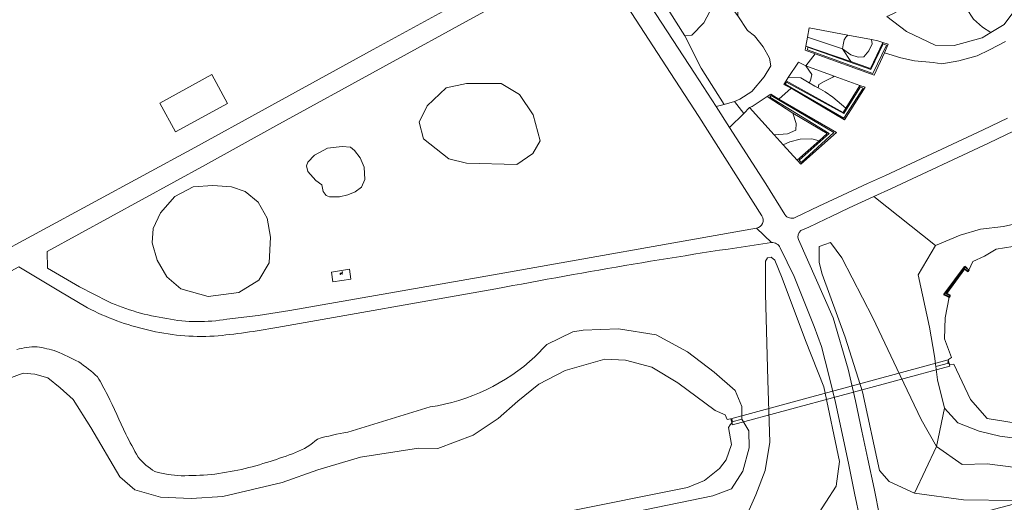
# Model space of a CAD drawing. Header units: metres. Extents: x 237319 to 238937, y 510065 to 511489.
# Tile 15 of 176: x 237911 to 238033, y 510656 to 510716. Entities that reach past the tile are written whole.
import ezdxf

# ---------------------------------------------------------------- set-up
doc = ezdxf.new("R2010")
doc.units = ezdxf.units.M
for name, color, linetype, lineweight in [('B-WE-FV-GELEIDING_WILDRASTER-G', 252, 'Continuous', 18), ('B-WE-GK-KADEMUUR-GV', 252, 'Continuous', 35), ('B-WE-GR-BEPLANTING_CULTUUR_HEESTERS-GV', 252, 'Continuous', 18), ('B-WE-GR-BEPLANTING_CULTUUR_ROOS-GV', 252, 'Continuous', 18), ('B-WE-GR-BEPLANTING_CULTUUR_VASTE PLANTENVAK-GV', 252, 'Continuous', 18), ('B-WE-GR-HAAG-GV', 252, 'Continuous', 13), ('B-WE-IE-MEUBILAIR_WEGMEUBILAIR-S', 252, 'Continuous', 25), ('B-WE-KW-KUNSTWERK_DUIKER-GV', 252, 'Continuous', 18), ('B-WE-OG-TERREIN_BEGROEID-GV', 252, 'Continuous', 18), ('B-WE-OG-TERREIN_OEVER-GV', 252, 'Continuous', 18), ('B-WE-OG-TERREIN_ONBEGROEID_STRAND-GV', 252, 'Continuous', 18), ('B-WE-OG-WATER_SLOOT-GV', 252, 'Continuous', 18), ('B-WE-VH-GESLOTENVERHARDING-GV', 252, 'Continuous', 18), ('B-WE-VH-HALFVERHARDING_GRAVEL-GV', 252, 'Continuous', 18), ('B-WE-VH-ONVERHARD-GV', 252, 'Continuous', 18), ('B-WE-VH-OPENVERHARDING_TEGEL-GV', 252, 'Continuous', 18)]:
    doc.layers.add(name, color=color, linetype=linetype, lineweight=lineweight)

# ---------------------------------------------------------------- blocks, each defined once
blk = doc.blocks.new('SIE-WEG_ZITBANK-SO')
at = {"color": 0, "linetype": 'ByBlock', "lineweight": 18}
blk.add_lwpolyline([(-0.9, -1.6), (-0.9, -0.2), (1.1, -0.2), (1.1, -1.6), (1.3, -1.6), (1.3, -0.2), (1.5, 1.8), (1.3, 1.8), (1.1, 0), (-1.1, 0), (-1.1, -1.6)], close=True, dxfattribs=at)
blk = doc.blocks.new('bgt-2025')
at = {"layer": 'B-WE-GK-KADEMUUR-GV', "flags": 128}
blk.add_lwpolyline([(238028.017, 510685.153), (238027.875, 510684.963), (238025.588, 510681.898), (238025.446, 510681.708), (238025.812, 510681.52), (238026.106, 510681.368), (238026.208, 510681.558), (238025.749, 510681.81), (238028.006, 510684.873), (238028.422, 510684.549), (238028.544, 510684.697), (238028.281, 510684.925)], close=True, dxfattribs=at)
at = {"layer": 'B-WE-GR-BEPLANTING_CULTUUR_HEESTERS-GV', "flags": 128}
blk.add_lwpolyline([(238029.119, 510715.706), (238030.236, 510714.691), (238031.252, 510714.047), (238032.891, 510715.033), (238034.454, 510717.133)], dxfattribs=at)
for points in [[(238018.414, 510716.042), (238020.821, 510714.171), (238024.388, 510712.502), (238026.733, 510712.461), (238030.188, 510713.407), (238031.252, 510714.047), (238030.236, 510714.691), (238029.119, 510715.706), (238028.239, 510717.026), (238027.494, 510718.719), (238026.14, 510719.701), (238024.514, 510720.073), (238023.6, 510720.141), (238022.788, 510719.531), (238021.738, 510717.805), (238020.451, 510717.06), (238019.063, 510716.316)], [(237999.956, 510716.125), (237998.925, 510717.456), (237997.711, 510717.872), (237996.844, 510717.282), (237995.769, 510715.236), (237994.277, 510713.711), (237993.429, 510713.651), (237995.428, 510709.655), (237998.287, 510705.177), (237999.582, 510705.527), (238000.205, 510705.838), (238001.701, 510706.761), (238003.219, 510708.564), (238004.039, 510709.938), (238003.89, 510710.879), (238003.089, 510712.295), (238002.022, 510713.651), (238001.164, 510714.287)], [(238008.392, 510712.384), (238008.305, 510711.89), (238009.519, 510711.423), (238016.845, 510708.797), (238018.118, 510711.557), (238018.55, 510712.626), (238017.913, 510712.821), (238016.385, 510709.616), (238013.924, 510710.468)], [(238008.57, 510711.912), (238016.649, 510708.996), (238018.365, 510712.493), (238017.955, 510712.638), (238016.411, 510709.471), (238008.623, 510712.229)], [(238008.57, 510711.912), (238008.623, 510712.229), (238016.411, 510709.471), (238017.955, 510712.638), (238018.365, 510712.493), (238016.649, 510708.996)], [(238005.954, 510708.084), (238005.663, 510707.643), (238006.586, 510707.172), (238013.152, 510703.259), (238015.732, 510707.286), (238015.061, 510707.517), (238013.345, 510704.716), (238013.005, 510704.161)], [(238015.125, 510707.324), (238015.468, 510707.179), (238013.097, 510703.453), (238005.815, 510707.666), (238005.999, 510707.93), (238013.071, 510704.033)], [(238015.125, 510707.324), (238013.071, 510704.033), (238005.999, 510707.93), (238005.815, 510707.666), (238013.097, 510703.453), (238015.468, 510707.179)], [(238005.023, 510705.815), (238004.042, 510706.454), (238003.59, 510706.151), (238006.781, 510704.072), (238011.036, 510701.56), (238010.035, 510700.68), (238007.305, 510698.281), (238007.754, 510697.785), (238012.152, 510701.686)], [(238004.102, 510706.272), (238011.825, 510701.685), (238007.819, 510698.011), (238007.549, 510698.302), (238011.265, 510701.56), (238003.936, 510706.064)], [(238004.102, 510706.272), (238003.936, 510706.064), (238011.265, 510701.56), (238007.549, 510698.302), (238007.819, 510698.011), (238011.825, 510701.685)]]:
    blk.add_lwpolyline(points, close=True, dxfattribs=at)
at = {"layer": 'B-WE-GR-BEPLANTING_CULTUUR_ROOS-GV', "flags": 128}
for points in [[(237993.429, 510713.651), (237994.277, 510713.711), (237995.769, 510715.236), (237996.844, 510717.282), (237997.711, 510717.872), (237998.925, 510717.456), (237999.956, 510716.125), (238000.061, 510718.802), (237999.472, 510721.744), (237998.644, 510723.021), (237997.504, 510723.642), (237996.814, 510724.091), (237995.614, 510724.623), (237995.428, 510724.393), (237994.874, 510723.497), (237994.126, 510722.278), (237993.081, 510721.511), (237991.823, 510721.106), (237990.224, 510720.829), (237989.011, 510720.434), (237990.8, 510717.805)], [(238004.452, 510701.43), (238006.095, 510701.519), (238007.133, 510701.996), (238007.196, 510702.826), (238006.781, 510704.072), (238003.59, 510706.151), (238001.767, 510704.928), (238001.407, 510704.791)]]:
    blk.add_lwpolyline(points, close=True, dxfattribs=at)
at = {"layer": 'B-WE-GR-BEPLANTING_CULTUUR_VASTE PLANTENVAK-GV', "flags": 128}
for points in [[(238012.926, 510712.031), (238012.992, 510712.532), (238013.124, 510713.139), (238013.322, 510713.483), (238013.577, 510713.725), (238008.791, 510714.641), (238008.584, 510713.468)], [(238016.489, 510713.167), (238013.577, 510713.725), (238013.322, 510713.483), (238013.124, 510713.139), (238012.992, 510712.532), (238012.926, 510712.031), (238013.93, 510711.292), (238014.867, 510710.988), (238015.54, 510711.028), (238016.187, 510711.767), (238016.569, 510712.638)], [(238008.584, 510713.468), (238008.392, 510712.384), (238013.924, 510710.468), (238012.926, 510712.031)], [(238012.926, 510712.031), (238013.924, 510710.468), (238016.385, 510709.616), (238017.913, 510712.821), (238017.275, 510713.017), (238016.489, 510713.167), (238016.569, 510712.638), (238016.187, 510711.767), (238015.54, 510711.028), (238014.867, 510710.988), (238013.93, 510711.292)], [(238008.8, 510707.844), (238008.978, 510708.104), (238009.124, 510708.88), (238008.401, 510709.932), (238007.46, 510710.368), (238006.214, 510708.479), (238007.782, 510708.44)], [(238008.401, 510709.932), (238009.124, 510708.88), (238008.978, 510708.104), (238008.8, 510707.844), (238009.502, 510707.433), (238009.899, 510707.212), (238010.005, 510707.622), (238010.656, 510707.999), (238011.705, 510708.523), (238011.876, 510708.672)], [(238005.954, 510708.084), (238013.005, 510704.161), (238013.345, 510704.716), (238011.705, 510706.07), (238010.782, 510706.72), (238009.899, 510707.212), (238009.502, 510707.433), (238008.8, 510707.844), (238007.782, 510708.44), (238006.214, 510708.479)], [(238013.345, 510704.716), (238015.061, 510707.517), (238011.876, 510708.672), (238011.705, 510708.523), (238010.656, 510707.999), (238010.005, 510707.622), (238009.899, 510707.212), (238010.782, 510706.72), (238011.705, 510706.07)], [(238005.585, 510700.179), (238006.414, 510700.557), (238007.673, 510700.872), (238009.124, 510700.927), (238010.035, 510700.68), (238011.036, 510701.56), (238006.781, 510704.072), (238007.196, 510702.826), (238007.133, 510701.996), (238006.095, 510701.519), (238004.452, 510701.43)], [(238007.305, 510698.281), (238010.035, 510700.68), (238009.124, 510700.927), (238007.673, 510700.872), (238006.414, 510700.557), (238005.585, 510700.179)]]:
    blk.add_lwpolyline(points, close=True, dxfattribs=at)
at = {"layer": 'B-WE-GR-HAAG-GV', "flags": 128}
for points in [[(238008.57, 510711.912), (238016.649, 510708.996), (238018.365, 510712.493), (238017.955, 510712.638), (238016.411, 510709.471), (238008.623, 510712.229)], [(238015.125, 510707.324), (238013.071, 510704.033), (238005.999, 510707.93), (238005.815, 510707.666), (238013.097, 510703.453), (238015.468, 510707.179)], [(238004.102, 510706.272), (238003.936, 510706.064), (238011.265, 510701.56), (238007.549, 510698.302), (238007.819, 510698.011), (238011.825, 510701.685)]]:
    blk.add_lwpolyline(points, close=True, dxfattribs=at)
at = {"layer": 'B-WE-KW-KUNSTWERK_DUIKER-GV', "flags": 128}
blk.add_lwpolyline([(237999.308, 510665.576), (238026.194, 510672.84), (238025.986, 510673.612), (237999.1, 510666.348)], close=True, dxfattribs=at)
at = {"layer": 'B-WE-OG-TERREIN_BEGROEID-GV', "flags": 128}
for points in [[(238034.142, 510701.896), (238030.978, 510700.369), (238018.961, 510694.789), (238016.797, 510693.804), (238024.401, 510687.735), (238027.452, 510689.015), (238029.989, 510689.755), (238032.831, 510690.099), (238037.015, 510691.044)], [(237986.895, 510720.91), (237987.87, 510719.414), (237994.612, 510709.031), (237997.277, 510704.904), (237998.287, 510705.177), (237995.428, 510709.655), (237993.429, 510713.651), (237990.8, 510717.805), (237989.011, 510720.434), (237987.591, 510723.064), (237987.433, 510725.693), (237988.854, 510726.763), (237999.373, 510733.967), (238002.897, 510735.86), (238004.791, 510736.018), (238007.105, 510737.017), (238009.156, 510739.436), (238011.26, 510741.381), (238013.942, 510742.643), (238015.678, 510742.381), (238017.045, 510741.697)], [(238036.093, 510663.694), (238032.364, 510664.179), (238029.792, 510664.802), (238027.154, 510665.832), (238025.54, 510667.638), (238024.546, 510662.94), (238027.691, 510660.705), (238030.788, 510660.788), (238036.267, 510660.09)], [(237863.826, 510662.582), (237864.533, 510662.989), (237866.441, 510663.992), (237873.245, 510667.671), (237881.723, 510672.177), (237932.857, 510699.862), (237941.563, 510704.643), (237954.886, 510711.972), (237966.248, 510718.172), (237977.859, 510724.524)], [(237979.067, 510722.347), (237967.689, 510716.125), (237956.104, 510709.772), (237942.859, 510702.504), (237934.155, 510697.704), (237914.608, 510687.021), (237914.644, 510684.944), (237918.606, 510682.653), (237922.12, 510680.827)], [(237995.168, 510703.665), (237992.24, 510708.183), (237985.719, 510718.21), (237984.824, 510719.557), (237983.677, 510721.234)], [(238007.079, 510691.201), (238010.005, 510692.611), (238012.909, 510693.952), (238016.001, 510695.391), (238018.21, 510696.399), (238030.304, 510702.018), (238033.325, 510703.46)], [(238033.076, 510712.956), (238031.081, 510711.928), (238029.559, 510711.188), (238027.276, 510710.55), (238025.199, 510710.201), (238024.104, 510710.343), (238021.8, 510710.549), (238020.134, 510710.919), (238018.118, 510711.557), (238016.845, 510708.797), (238009.519, 510711.423), (238008.401, 510709.932), (238011.876, 510708.672), (238015.061, 510707.517), (238015.732, 510707.286), (238013.152, 510703.259), (238006.586, 510707.172), (238005.023, 510705.815)], [(238005.023, 510705.815), (238012.152, 510701.686), (238007.754, 510697.785), (238007.305, 510698.281), (238005.585, 510700.179), (238004.452, 510701.43), (238001.407, 510704.791), (238000.699, 510704.067), (237998.955, 510702.305), (238003.437, 510695.366), (238005.796, 510691.574)], [(238002.946, 510691.4), (237995.168, 510703.665)], [(238014.502, 510668.564), (238015.309, 510664.816), (238016.047, 510661.337), (238016.816, 510657.728), (238017.532, 510654.195), (238018.111, 510651.589), (238034.044, 510655.806)], [(238034.079, 510656.254), (238027.876, 510656.353), (238021.809, 510657.141), (238018.684, 510658.596), (238017.501, 510659.96), (238015.373, 510669.674), (238013.249, 510676.423), (238010.397, 510684.184), (238010.013, 510685.653), (238010.013, 510687.607), (238011.431, 510688.106), (238012.811, 510686.228), (238016.65, 510678.801), (238019.644, 510672.542), (238022.622, 510666.239), (238024.546, 510662.94), (238025.54, 510667.638), (238024.656, 510671.149), (238024.457, 510672.791), (238024.3, 510674.089), (238023.685, 510677.642), (238022.271, 510684.121), (238024.401, 510687.735), (238016.797, 510693.804), (238013.757, 510692.387), (238011.521, 510691.327), (238010.81, 510690.99), (238008.754, 510690.026), (238007.754, 510689.595)], [(237936.822, 510678.66), (237940.688, 510679.082), (237944.58, 510679.724), (237969.776, 510684.135), (238002.275, 510689.88)], [(238007.472, 510688.47), (238011.761, 510678.796), (238013.61, 510672.454), (238014.502, 510668.564)], [(237999.846, 510651.67), (238002.212, 510656.97), (238003.353, 510659.971), (238003.941, 510663.463), (238003.69, 510671.129), (238003.399, 510681.762), (238003.401, 510685.811), (238003.627, 510686.233), (238004.093, 510686.323), (238004.56, 510685.932), (238005.461, 510683.698), (238008.345, 510676.03), (238010.601, 510670.29), (238012.55, 510661.06), (238012.135, 510658.009), (238009.595, 510654.062)], [(238015.093, 510653.868), (238014.409, 510657.145), (238013.684, 510660.663), (238012.856, 510664.528), (238012.038, 510668.337), (238011.236, 510671.716), (238010.332, 510675.278), (238009.43, 510677.741), (238006.92, 510683.929), (238005.2, 510687.467)], [(238009.595, 510654.062), (238012.135, 510658.009), (238012.55, 510661.06), (238010.601, 510670.29), (238008.345, 510676.03), (238005.461, 510683.698), (238004.56, 510685.932), (238004.093, 510686.323), (238003.627, 510686.233), (238003.401, 510685.811), (238003.399, 510681.762), (238003.69, 510671.129), (238003.941, 510663.463), (238003.353, 510659.971), (238002.212, 510656.97), (237999.846, 510651.67)], [(237919.568, 510680.063), (237916.042, 510682.155), (237911.08, 510685.106), (237901.465, 510679.894), (237890.541, 510674.079), (237882.951, 510670.011), (237874.463, 510665.503), (237872.814, 510664.615), (237878.764, 510657.249)], [(237970.055, 510682.383), (237942.967, 510677.617)], [(237974.892, 510674.009), (237976.367, 510675.511), (237979.588, 510677.082), (237980.845, 510677.278), (237985.205, 510677.435), (237989.879, 510676.729), (237993.768, 510674.608), (237997.068, 510672.095), (237999.66, 510669.857), (238000.485, 510667.87), (238000.463, 510666.301), (238001.334, 510664.846), (238001.364, 510662.748), (238000.605, 510659.878), (237999.173, 510657.683), (237996.903, 510656.819), (237985.674, 510654.525), (237960.562, 510650.158)], [(238036.267, 510660.09), (238030.788, 510660.788), (238027.691, 510660.705), (238024.546, 510662.94), (238021.809, 510657.141), (238027.876, 510656.353), (238034.079, 510656.254)], [(237951.763, 510664.708), (237961.928, 510667.805)]]:
    blk.add_lwpolyline(points, dxfattribs=at)
for points in [[(237928.509, 510705.33), (237934.948, 510708.868), (237936.88, 510705.266), (237930.441, 510701.793)], [(237963.937, 510707.227), (237966.443, 510707.76), (237970.709, 510707.76), (237973.001, 510706.374), (237974.681, 510703.869), (237975.524, 510700.668), (237974.617, 510699.122), (237972.671, 510697.736), (237966.432, 510697.922), (237964.246, 510698.429), (237961.127, 510700.908), (237960.594, 510702.987), (237961.554, 510705.012)], [(237951.045, 510699.972), (237952.086, 510699.892), (237952.594, 510699.465), (237953.288, 510698.584), (237953.769, 510697.409), (237953.849, 510695.914), (237953.448, 510694.953), (237952.674, 510694.366), (237951.766, 510694.019), (237950.724, 510693.752), (237949.496, 510693.752), (237949.096, 510693.912), (237948.695, 510694.419), (237948.535, 510695.22), (237947.814, 510695.781), (237946.799, 510696.902), (237946.666, 510697.569), (237946.799, 510698.05), (237947.627, 510698.904), (237949.256, 510699.758)], [(237932.663, 510694.986), (237935.07, 510695.174), (237937.37, 510694.986), (237939.055, 510694.398), (237940.686, 510693.088), (237941.783, 510691.11), (237942.184, 510688.757), (237942.05, 510685.602), (237940.767, 510683.463), (237938.306, 510681.938), (237934.482, 510681.43), (237931.112, 510682.393), (237929.4, 510683.864), (237928.197, 510685.922), (237927.582, 510688.088), (237927.689, 510689.853), (237928.598, 510691.778), (237930.39, 510693.783)], [(238024.546, 510662.94), (238022.622, 510666.239), (238019.644, 510672.542), (238016.65, 510678.801), (238012.811, 510686.228), (238011.431, 510688.106), (238010.013, 510687.607), (238010.013, 510685.653), (238010.397, 510684.184), (238013.249, 510676.423), (238015.373, 510669.674), (238017.501, 510659.96), (238018.684, 510658.596), (238021.809, 510657.141)], [(237949.734, 510684.454), (237951.957, 510684.804), (237952.147, 510683.597), (237949.924, 510683.247)]]:
    blk.add_lwpolyline(points, close=True, dxfattribs=at)
at = {"layer": 'B-WE-OG-TERREIN_BEGROEID-GV'}
for points in [[(238002.275, 510689.88, 0.5335493), (238002.946, 510691.4)], [(238005.796, 510691.574, 0.3827499), (238007.079, 510691.201)], [(238007.754, 510689.595, 0.3163947), (238007.472, 510688.47)], [(238004.124, 510688.099, 0.0117974), (237970.055, 510682.383)], [(238005.2, 510687.467, 0.3499103), (238004.124, 510688.099)], [(237926.988, 510677.333, -0.065788), (237919.568, 510680.063)], [(237922.12, 510680.827, 0.069607), (237929.374, 510678.726)], [(237929.374, 510678.726, 0.0937162), (237936.822, 510678.66)], [(237935.238, 510676.553, -0.0751445), (237926.988, 510677.333)], [(237942.967, 510677.617, -0.0235467), (237935.238, 510676.553)], [(237910.835, 510674.888, -0.0633968), (237913.341, 510675.249)], [(237913.341, 510675.249, -0.0390753), (237915.741, 510674.663)], [(237915.741, 510674.663, -0.0217474), (237918.495, 510673.365)], [(237961.928, 510667.805, 0.1510633), (237974.892, 510674.009)], [(237918.495, 510673.365, -0.0376079), (237920.826, 510671.519)], [(237920.826, 510671.519, -0.0183275), (237922.043, 510669.291)], [(237922.043, 510669.291, -0.0069487), (237924.306, 510664.456)], [(237924.306, 510664.456, 0.011318), (237925.845, 510661.608)], [(237945.308, 510662.178, 0.094923), (237948.004, 510663.844)], [(237948.004, 510663.844, -0.0254768), (237951.763, 510664.708)], [(237925.845, 510661.608, 0.0815958), (237927.925, 510659.829)], [(237942.144, 510661.063, 0.0104666), (237945.308, 510662.178)], [(237938.634, 510660.073, 0.0091893), (237942.144, 510661.063)], [(237927.925, 510659.829, 0.0544976), (237931.174, 510659.304)], [(237931.174, 510659.304, 0.0108563), (237934.86, 510659.45)], [(237934.86, 510659.45, 0.011347), (237938.634, 510660.073)]]:
    blk.add_lwpolyline(points, format="xyb", dxfattribs=at)
at = {"layer": 'B-WE-OG-TERREIN_OEVER-GV', "flags": 128}
for points in [[(238037.015, 510691.044), (238032.831, 510690.099), (238029.989, 510689.755), (238027.452, 510689.015), (238024.401, 510687.735), (238022.271, 510684.121), (238023.685, 510677.642), (238024.3, 510674.089), (238024.457, 510672.791), (238026.024, 510673.231), (238025.949, 510673.317), (238026.001, 510673.645), (238026.399, 510673.904), (238025.535, 510676.201), (238025.621, 510678.826), (238026.106, 510681.368), (238025.812, 510681.52), (238025.446, 510681.708), (238025.588, 510681.898), (238027.875, 510684.963), (238028.017, 510685.153), (238028.281, 510684.925), (238028.544, 510684.697), (238029.032, 510685.775), (238030.464, 510686.446), (238031.896, 510687.296), (238033.955, 510687.609)], [(238035.392, 510665.618), (238030.802, 510666.394), (238028.755, 510668.724), (238026.658, 510673.075), (238026.174, 510673.058), (238026.024, 510673.231), (238024.457, 510672.791), (238024.656, 510671.149), (238025.54, 510667.638), (238027.154, 510665.832), (238029.792, 510664.802), (238032.364, 510664.179), (238036.093, 510663.694)], [(237906.367, 510670.048), (237911.614, 510671.97), (237913.056, 510671.85), (237914.674, 510671.397), (237916.196, 510670.156), (237917.798, 510668.714), (237920.001, 510665.27), (237923.566, 510659.184), (237925.448, 510657.582), (237928.613, 510656.661), (237932.418, 510656.501), (237936.303, 510656.741), (237943.657, 510658.468), (237948.063, 510660.03), (237953.35, 510661.591), (237960.48, 510662.713), (237962.883, 510662.673), (237967.269, 510664.319), (237970.353, 510666.361), (237972.797, 510668.524), (237975.36, 510670.606), (237978.645, 510672.288), (237983.531, 510673.689), (237986.095, 510673.569), (237989.339, 510672.728), (237992.543, 510670.766), (237997.167, 510667.35), (237998.392, 510666.841), (237998.676, 510666.253), (237999.068, 510666.351), (237999.254, 510666.194), (237999.261, 510665.971), (238000.463, 510666.301), (238000.485, 510667.87), (237999.66, 510669.857), (237997.068, 510672.095), (237993.768, 510674.608), (237989.879, 510676.729), (237985.205, 510677.435), (237980.845, 510677.278), (237979.588, 510677.082), (237976.367, 510675.511), (237974.892, 510674.009)], [(237961.928, 510667.805), (237951.763, 510664.708)], [(237985.674, 510654.525), (237996.903, 510656.819), (237999.173, 510657.683), (238000.605, 510659.878), (238001.364, 510662.748), (238001.334, 510664.846), (238000.463, 510666.301), (237999.261, 510665.971), (237999.264, 510665.89), (237999.019, 510665.606), (237998.835, 510665.28), (237999.193, 510663.171), (237998.517, 510661.262), (237997.721, 510660.188), (237995.851, 510658.716), (237993.742, 510657.841), (237978.361, 510654.782)]]:
    blk.add_lwpolyline(points, dxfattribs=at)
at = {"layer": 'B-WE-OG-TERREIN_OEVER-GV'}
for points in [[(237913.341, 510675.249, 0.0633968), (237910.835, 510674.888)], [(237915.741, 510674.663, 0.0390753), (237913.341, 510675.249)], [(237918.495, 510673.365, 0.0217474), (237915.741, 510674.663)], [(237974.892, 510674.009, -0.1510633), (237961.928, 510667.805)], [(237920.826, 510671.519, 0.0376079), (237918.495, 510673.365)], [(237922.043, 510669.291, 0.0183275), (237920.826, 510671.519)], [(237924.306, 510664.456, 0.0069487), (237922.043, 510669.291)], [(237925.845, 510661.608, -0.011318), (237924.306, 510664.456)], [(237948.004, 510663.844, -0.094923), (237945.308, 510662.178)], [(237951.763, 510664.708, 0.0254768), (237948.004, 510663.844)], [(237927.925, 510659.829, -0.0815958), (237925.845, 510661.608)], [(237945.308, 510662.178, -0.0104666), (237942.144, 510661.063)], [(237942.144, 510661.063, -0.0091893), (237938.634, 510660.073)], [(237931.174, 510659.304, -0.0544976), (237927.925, 510659.829)], [(237934.86, 510659.45, -0.0108563), (237931.174, 510659.304)], [(237938.634, 510660.073, -0.011347), (237934.86, 510659.45)]]:
    blk.add_lwpolyline(points, format="xyb", dxfattribs=at)
at = {"layer": 'B-WE-OG-TERREIN_ONBEGROEID_STRAND-GV', "flags": 128}
for points in [[(237963.937, 510707.227), (237961.554, 510705.012), (237960.594, 510702.987), (237961.127, 510700.908), (237964.246, 510698.429), (237966.432, 510697.922), (237972.671, 510697.736), (237974.617, 510699.122), (237975.524, 510700.668), (237974.681, 510703.869), (237973.001, 510706.374), (237970.709, 510707.76), (237966.443, 510707.76)], [(237951.045, 510699.972), (237949.256, 510699.758), (237947.627, 510698.904), (237946.799, 510698.05), (237946.666, 510697.569), (237946.799, 510696.902), (237947.814, 510695.781), (237948.535, 510695.22), (237948.695, 510694.419), (237949.096, 510693.912), (237949.496, 510693.752), (237950.724, 510693.752), (237951.766, 510694.019), (237952.674, 510694.366), (237953.448, 510694.953), (237953.849, 510695.914), (237953.769, 510697.409), (237953.288, 510698.584), (237952.594, 510699.465), (237952.086, 510699.892)], [(237932.663, 510694.986), (237930.39, 510693.783), (237928.598, 510691.778), (237927.689, 510689.853), (237927.582, 510688.088), (237928.197, 510685.922), (237929.4, 510683.864), (237931.112, 510682.393), (237934.482, 510681.43), (237938.306, 510681.938), (237940.767, 510683.463), (237942.05, 510685.602), (237942.184, 510688.757), (237941.783, 510691.11), (237940.686, 510693.088), (237939.055, 510694.398), (237937.37, 510694.986), (237935.07, 510695.174)]]:
    blk.add_lwpolyline(points, close=True, dxfattribs=at)
at = {"layer": 'B-WE-OG-WATER_SLOOT-GV', "flags": 128}
for points in [[(238033.955, 510687.609), (238031.896, 510687.296), (238030.464, 510686.446), (238029.032, 510685.775), (238028.544, 510684.697), (238028.422, 510684.549), (238028.006, 510684.873), (238025.749, 510681.81), (238026.208, 510681.558), (238026.106, 510681.368), (238025.621, 510678.826), (238025.535, 510676.201), (238026.399, 510673.904), (238026.001, 510673.645), (238025.949, 510673.317), (238026.024, 510673.231), (238026.174, 510673.058), (238026.658, 510673.075), (238028.755, 510668.724), (238030.802, 510666.394), (238035.392, 510665.618)], [(237978.361, 510654.782), (237993.742, 510657.841), (237995.851, 510658.716), (237997.721, 510660.188), (237998.517, 510661.262), (237999.193, 510663.171), (237998.835, 510665.28), (237999.019, 510665.606), (237999.264, 510665.89), (237999.261, 510665.971), (237999.254, 510666.194), (237999.068, 510666.351), (237998.676, 510666.253), (237998.392, 510666.841), (237997.167, 510667.35), (237992.543, 510670.766), (237989.339, 510672.728), (237986.095, 510673.569), (237983.531, 510673.689), (237978.645, 510672.288), (237975.36, 510670.606), (237972.797, 510668.524), (237970.353, 510666.361), (237967.269, 510664.319), (237962.883, 510662.673), (237960.48, 510662.713), (237953.35, 510661.591), (237948.063, 510660.03), (237943.657, 510658.468), (237936.303, 510656.741), (237932.418, 510656.501), (237928.613, 510656.661), (237925.448, 510657.582), (237923.566, 510659.184), (237920.001, 510665.27), (237917.798, 510668.714), (237916.196, 510670.156), (237914.674, 510671.397), (237913.056, 510671.85), (237911.614, 510671.97), (237906.367, 510670.048)]]:
    blk.add_lwpolyline(points, dxfattribs=at)
at = {"layer": 'B-WE-VH-GESLOTENVERHARDING-GV', "flags": 128}
for points in [[(238007.754, 510689.595), (238008.754, 510690.026), (238010.81, 510690.99), (238011.521, 510691.327), (238013.757, 510692.387), (238016.797, 510693.804), (238018.961, 510694.789), (238030.978, 510700.369), (238034.142, 510701.896)], [(238033.325, 510703.46), (238030.304, 510702.018), (238018.21, 510696.399), (238016.001, 510695.391), (238012.909, 510693.952), (238010.005, 510692.611), (238007.079, 510691.201)], [(237922.12, 510680.827), (237918.606, 510682.653), (237914.644, 510684.944), (237914.608, 510687.021), (237934.155, 510697.704), (237942.859, 510702.504), (237956.104, 510709.772), (237967.689, 510716.125), (237979.067, 510722.347), (237977.859, 510724.524), (237966.248, 510718.172), (237954.886, 510711.972), (237941.563, 510704.643), (237932.857, 510699.862), (237881.723, 510672.177), (237873.245, 510667.671), (237866.441, 510663.992), (237864.533, 510662.989), (237863.826, 510662.582)], [(237983.677, 510721.234), (237984.824, 510719.557), (237985.719, 510718.21), (237992.24, 510708.183)], [(238005.796, 510691.574), (238003.437, 510695.366), (237998.955, 510702.305), (237997.277, 510704.904), (237994.612, 510709.031), (237987.87, 510719.414), (237986.895, 510720.91)], [(237992.24, 510708.183), (237995.168, 510703.665), (238002.946, 510691.4)], [(238004.124, 510688.099), (238002.275, 510689.88), (237969.776, 510684.135)], [(238002.275, 510689.88), (238004.124, 510688.099)], [(238005.2, 510687.467), (238006.92, 510683.929), (238009.43, 510677.741), (238010.332, 510675.278), (238011.236, 510671.716), (238012.038, 510668.337), (238012.856, 510664.528), (238013.684, 510660.663), (238014.409, 510657.145), (238015.093, 510653.868), (238015.328, 510652.729), (238016.25, 510648.588), (238018.391, 510649.177), (238018.646, 510649.247), (238018.116, 510651.568), (238018.111, 510651.589), (238017.532, 510654.195), (238016.816, 510657.728), (238016.047, 510661.337), (238015.309, 510664.816), (238014.502, 510668.564), (238013.61, 510672.454), (238011.761, 510678.796), (238007.472, 510688.47)], [(237864.433, 510659.948), (237865.03, 510660.398), (237865.701, 510660.768), (237869.558, 510662.863), (237869.644, 510662.909), (237872.814, 510664.615), (237874.463, 510665.503), (237882.951, 510670.011), (237890.541, 510674.079), (237901.465, 510679.894), (237911.08, 510685.106), (237916.042, 510682.155), (237919.568, 510680.063)], [(237969.776, 510684.135), (237944.58, 510679.724), (237940.688, 510679.082), (237936.822, 510678.66)], [(237942.967, 510677.617), (237970.055, 510682.383)]]:
    blk.add_lwpolyline(points, dxfattribs=at)
at = {"layer": 'B-WE-VH-GESLOTENVERHARDING-GV'}
for points in [[(238002.946, 510691.4, -0.5335493), (238002.275, 510689.88)], [(238007.079, 510691.201, -0.3827499), (238005.796, 510691.574)], [(238007.472, 510688.47, -0.3163947), (238007.754, 510689.595)], [(237970.055, 510682.383, -0.0117974), (238004.124, 510688.099)], [(238004.124, 510688.099, -0.3499103), (238005.2, 510687.467)], [(237919.568, 510680.063, 0.065788), (237926.988, 510677.333)], [(237929.374, 510678.726, -0.069607), (237922.12, 510680.827)], [(237936.822, 510678.66, -0.0937162), (237929.374, 510678.726)], [(237926.988, 510677.333, 0.0751445), (237935.238, 510676.553)], [(237935.238, 510676.553, 0.0235467), (237942.967, 510677.617)]]:
    blk.add_lwpolyline(points, format="xyb", dxfattribs=at)
at = {"layer": 'B-WE-VH-HALFVERHARDING_GRAVEL-GV', "flags": 128}
blk.add_lwpolyline([(237999.582, 510705.527), (237998.287, 510705.177), (237997.277, 510704.904), (237998.955, 510702.305), (238000.699, 510704.067)], close=True, dxfattribs=at)
at = {"layer": 'B-WE-VH-ONVERHARD-GV', "flags": 128}
for points in [[(237999.956, 510716.125), (238001.164, 510714.287), (238002.022, 510713.651), (238003.089, 510712.295), (238003.89, 510710.879), (238004.039, 510709.938), (238003.219, 510708.564), (238001.701, 510706.761), (238000.205, 510705.838), (237999.582, 510705.527), (238000.699, 510704.067), (238001.407, 510704.791), (238001.767, 510704.928), (238003.59, 510706.151), (238004.042, 510706.454), (238005.023, 510705.815), (238006.586, 510707.172), (238005.663, 510707.643), (238005.954, 510708.084), (238006.214, 510708.479), (238007.46, 510710.368), (238008.401, 510709.932), (238009.519, 510711.423), (238008.305, 510711.89), (238008.392, 510712.384), (238008.584, 510713.468), (238008.791, 510714.641), (238013.577, 510713.725), (238016.489, 510713.167), (238017.275, 510713.017), (238017.913, 510712.821), (238018.55, 510712.626), (238018.118, 510711.557), (238020.134, 510710.919), (238021.8, 510710.549), (238024.104, 510710.343), (238025.199, 510710.201), (238027.276, 510710.55), (238029.559, 510711.188), (238031.081, 510711.928), (238033.076, 510712.956)], [(238034.454, 510717.133), (238032.891, 510715.033), (238031.252, 510714.047), (238030.188, 510713.407), (238026.733, 510712.461), (238024.388, 510712.502), (238020.821, 510714.171), (238018.414, 510716.042)]]:
    blk.add_lwpolyline(points, dxfattribs=at)
at = {"layer": 'B-WE-VH-OPENVERHARDING_TEGEL-GV', "flags": 128}
for points in [[(237928.509, 510705.33), (237930.441, 510701.793), (237936.88, 510705.266), (237934.948, 510708.868)], [(237949.734, 510684.454), (237949.924, 510683.247), (237952.147, 510683.597), (237951.957, 510684.804)]]:
    blk.add_lwpolyline(points, close=True, dxfattribs=at)
at = {"layer": 'B-WE-IE-MEUBILAIR_WEGMEUBILAIR-S', "xscale": 0.1, "yscale": 0.1, "zscale": 0.1}
blk.add_blockref('SIE-WEG_ZITBANK-SO', (237950.941, 510684.311), dxfattribs=at)

msp = doc.modelspace()

# ---------------------------------------------------------------- block references
at = {"layer": 'B-WE-FV-GELEIDING_WILDRASTER-G'}
msp.add_blockref('bgt-2025', (0, 0), dxfattribs=at)

doc.saveas('drawing.dxf')
